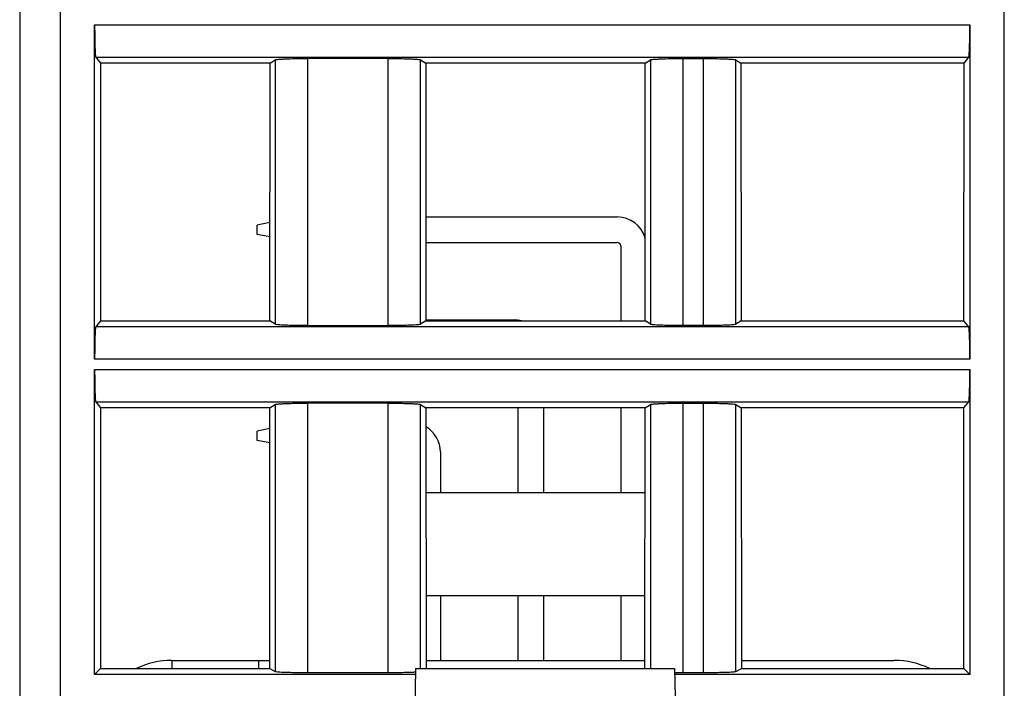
# Model space of a CAD drawing. Header units: millimetres. Extents: x 0 to 594, y 0 to 420.
# Tile 159 of 236: x 258 to 282, y 299 to 315. Entities that reach past the tile are written whole.
import ezdxf

# ---------------------------------------------------------------- set-up
doc = ezdxf.new("R2010")
doc.units = ezdxf.units.MM
doc.header["$LTSCALE"] = 32.67
doc.layers.get('0').update_dxf_attribs({"linetype": 'CONTINUOUS'})

msp = doc.modelspace()

# ---------------------------------------------------------------- linework, layer by layer
at = {"color": 7, "linetype": 'CONTINUOUS'}
for p, q in [((257.64479, 366.83035), (257.64479, 290.33035)), ((259.49464, 306.95536), (259.49464, 315.20533)), ((281.09495, 315.20533), (281.09495, 306.95536)), ((259.52135, 314.40609), (259.63773, 314.26059)), ((259.63773, 314.26059), (259.63967, 307.90253)), ((263.82394, 314.26059), (259.63773, 314.26059)), ((263.82006, 307.90253), (263.82394, 314.26059)), ((263.82394, 314.26059), (263.95355, 314.34152)), ((266.73798, 314.37401), (264.75158, 314.37401)), ((267.53604, 314.34152), (267.66565, 314.26059)), ((267.66565, 314.26059), (267.66953, 307.90253)), ((273.08394, 314.26059), (267.66565, 314.26059)), ((273.08006, 307.90253), (273.08394, 314.26059)), ((273.08394, 314.26059), (273.21355, 314.34152)), ((274.0116, 314.37401), (274.51799, 314.37401)), ((275.31604, 314.34152), (275.44565, 314.26059)), ((275.44565, 314.26059), (275.44953, 307.90253)), ((280.95186, 314.26059), (275.44565, 314.26059)), ((280.94992, 307.90253), (280.95186, 314.26059)), ((280.95186, 314.26059), (281.06824, 314.40609)), ((263.82154, 310.32888), (263.50389, 310.26535)), ((267.66796, 310.46535), (272.39389, 310.46535)), ((263.50389, 310.03535), (263.50389, 310.26535)), ((263.82132, 309.97186), (263.50389, 310.03535)), ((267.66835, 309.83535), (272.39389, 309.83535)), ((272.47889, 309.75035), (272.47889, 307.90253)), ((259.63967, 307.90253), (259.52135, 307.7546)), ((259.63967, 307.90253), (263.82006, 307.90253)), ((263.95355, 307.81918), (263.82006, 307.90253)), ((267.66953, 307.90253), (267.53604, 307.81918)), ((267.66953, 307.92535), (269.85389, 307.92535)), ((267.66953, 307.90253), (273.08006, 307.90253)), ((273.21355, 307.81918), (273.08006, 307.90253)), ((275.44953, 307.90253), (275.31604, 307.81918)), ((275.44953, 307.90253), (280.94992, 307.90253)), ((281.06824, 307.7546), (280.94992, 307.90253)), ((264.75161, 307.78669), (266.73801, 307.78669)), ((274.51799, 307.78669), (274.0116, 307.78669)), ((259.49464, 299.18019), (259.49464, 306.70533)), ((281.09495, 306.70533), (281.09495, 299.18019)), ((259.52135, 305.90609), (259.64032, 305.75735)), ((259.64032, 305.75735), (259.64228, 299.32783)), ((263.81875, 305.75735), (259.64032, 305.75735)), ((263.81483, 299.32783), (263.81875, 305.75735)), ((263.81875, 305.75735), (263.95355, 305.84152)), ((266.73798, 305.87401), (264.75158, 305.87401)), ((267.53604, 305.84152), (267.67084, 305.75735)), ((267.67084, 305.75735), (267.67476, 299.32783)), ((273.07875, 305.75735), (267.67084, 305.75735)), ((269.93889, 305.75735), (269.93889, 303.67035)), ((270.56889, 305.75735), (270.56889, 303.67035)), ((272.47889, 305.75735), (272.47889, 303.67035)), ((273.07483, 299.32783), (273.07875, 305.75735)), ((273.07875, 305.75735), (273.21355, 305.84152)), ((274.0116, 305.87401), (274.51799, 305.87401)), ((275.31604, 305.84152), (275.45084, 305.75735)), ((275.45084, 305.75735), (275.45476, 299.32783)), ((280.94927, 305.75735), (275.45084, 305.75735)), ((280.94731, 299.32783), (280.94927, 305.75735)), ((280.94927, 305.75735), (281.06824, 305.90609)), ((263.81844, 305.24826), (263.50389, 305.18535)), ((263.50389, 304.95535), (263.50389, 305.18535)), ((263.81822, 304.89248), (263.50389, 304.95535)), ((268.02889, 304.67035), (268.02889, 303.67035)), ((267.67211, 303.67035), (273.07748, 303.67035)), ((267.67366, 301.13035), (273.07593, 301.13035)), ((268.02889, 301.13035), (268.02889, 299.53035)), ((269.93889, 301.13035), (269.93889, 299.53035)), ((270.56889, 301.13035), (270.56889, 299.53035)), ((272.47889, 301.13035), (272.47889, 299.53035)), ((261.39562, 299.53035), (263.81495, 299.53035)), ((267.67464, 299.53035), (273.07495, 299.53035)), ((275.45464, 299.53035), (279.23037, 299.53035)), ((259.49464, 299.18019), (259.64228, 299.32783)), ((267.41448, 299.18019), (259.49464, 299.18019)), ((259.64228, 299.32783), (263.81483, 299.32783)), ((263.81483, 299.32783), (263.95355, 299.25856)), ((264.7516, 299.23257), (266.73799, 299.23257)), ((267.41711, 299.33035), (267.36299, 296.23035)), ((267.41711, 299.33035), (273.80888, 299.33035)), ((273.80888, 299.33035), (273.86299, 296.23035)), ((281.09495, 299.18019), (273.8115, 299.18019)), ((274.0116, 299.23257), (274.51799, 299.23257)), ((275.31604, 299.25856), (275.45476, 299.32783)), ((275.45476, 299.32783), (280.94731, 299.32783)), ((280.94731, 299.32783), (281.09495, 299.18019))]:
    msp.add_line(p, q, dxfattribs=at)
at = {"color": 9, "linetype": 'CONTINUOUS'}
for p, q in [((258.64479, 366.83035), (258.64479, 289.33035)), ((281.94479, 289.33035), (281.94479, 366.83035)), ((259.49464, 315.20533), (281.09495, 315.20533)), ((259.52135, 314.40609), (281.06824, 314.40609)), ((263.95355, 314.34152), (263.95355, 307.81918)), ((264.7516, 314.37401), (264.7516, 307.78669)), ((266.73799, 307.78669), (266.73799, 314.37401)), ((267.53604, 307.81918), (267.53604, 314.34152)), ((273.21355, 314.34152), (273.21355, 307.81918)), ((274.0116, 314.37401), (274.0116, 307.78669)), ((274.51799, 307.78669), (274.51799, 314.37401)), ((275.31604, 307.81918), (275.31604, 314.34152)), ((281.06824, 307.7546), (259.52135, 307.7546)), ((281.09495, 306.95536), (259.49464, 306.95536)), ((259.49464, 306.70533), (281.09495, 306.70533)), ((259.52135, 305.90609), (281.06824, 305.90609)), ((263.95355, 305.84152), (263.95355, 299.25856)), ((264.7516, 305.87401), (264.7516, 299.23257)), ((266.73799, 299.23257), (266.73799, 305.87401)), ((267.53604, 299.33035), (267.53604, 305.84152)), ((273.21355, 305.84152), (273.21355, 299.33035)), ((274.0116, 305.87401), (274.0116, 299.23257)), ((274.51799, 299.23257), (274.51799, 305.87401)), ((275.31604, 299.25856), (275.31604, 305.84152)), ((261.39562, 299.53035), (261.39562, 299.32783)), ((263.54571, 299.32783), (263.54571, 299.53035))]:
    msp.add_line(p, q, dxfattribs=at)
at = {"color": 7, "linetype": 'CONTINUOUS'}
for centre, radius, start, end in [((272.39389, 309.75035), 0.715, 15.706306, 90), ((272.39389, 309.75035), 0.085, 0, 90), ((269.85389, 307.21035), 0.715, 75.772547, 90), ((267.31389, 304.67035), 0.715, 0, 60.024643), ((261.39562, 297.53035), 2, 90, 115.99163), ((279.23037, 297.53035), 2, 64.069139, 90), ((274.00825, 321.15809), 21.92552, 269.483331, 269.832641), ((274.01163, 321.9372), 22.70463, 269.829861, 269.999922)]:
    msp.add_arc(centre, radius, start, end, dxfattribs=at)
for points, knots in [([(259.49464, 315.20533), (259.49464, 315.15475), (259.49529, 314.97033), (259.49792, 314.78589), (259.50239, 314.65212)], [0, 0, 0, 0, 0.27428543, 1, 1, 1, 1]), ([(281.0872, 314.65212), (281.08853, 314.692), (281.09343, 314.87637), (281.09495, 315.06081), (281.09495, 315.20533)], [0, 0, 0, 0, 0.21636758, 1, 1, 1, 1]), ([(259.50239, 314.65212), (259.5035, 314.61892), (259.50569, 314.5603), (259.51024, 314.48552), (259.51388, 314.43856), (259.51812, 314.41546), (259.5198, 314.40803), (259.52135, 314.40609)], [0, 0, 0, 0, 0.40314574, 0.7108781, 0.91163008, 0.96987308, 1, 1, 1, 1]), ([(281.06824, 314.40609), (281.06979, 314.40803), (281.07147, 314.41546), (281.0757, 314.43856), (281.07935, 314.48552), (281.0839, 314.5603), (281.08609, 314.61892), (281.0872, 314.65212)], [0, 0, 0, 0, 0.03012692, 0.08836991, 0.28912189, 0.59685425, 1, 1, 1, 1]), ([(263.95355, 314.34152), (263.96069, 314.34597), (263.98734, 314.34896), (264.03752, 314.35572), (264.11408, 314.36028), (264.1728, 314.36327), (264.20599, 314.36462)], [0, 0, 0, 0, 0.09942633, 0.30382068, 0.60760815, 1, 1, 1, 1]), ([(264.20599, 314.36462), (264.24553, 314.36623), (264.42734, 314.37215), (264.60926, 314.37401), (264.75158, 314.37401)], [0, 0, 0, 0, 0.21756521, 1, 1, 1, 1]), ([(266.73798, 314.37401), (266.78772, 314.37401), (266.96961, 314.37322), (267.15153, 314.37), (267.28359, 314.36462)], [0, 0, 0, 0, 0.27341699, 1, 1, 1, 1]), ([(267.28359, 314.36462), (267.31679, 314.36327), (267.37552, 314.36028), (267.45208, 314.35572), (267.50226, 314.34896), (267.5289, 314.34597), (267.53604, 314.34151)], [0, 0, 0, 0, 0.39241274, 0.69620943, 0.90058912, 1, 1, 1, 1]), ([(273.21355, 314.34152), (273.22069, 314.34597), (273.24734, 314.34896), (273.29752, 314.35572), (273.37408, 314.36028), (273.4328, 314.36327), (273.46599, 314.36462)], [0, 0, 0, 0, 0.09942633, 0.30382068, 0.60760815, 1, 1, 1, 1]), ([(273.46599, 314.36462), (273.50553, 314.36623), (273.68734, 314.37215), (273.86926, 314.37401), (274.01158, 314.37401)], [0, 0, 0, 0, 0.21756521, 1, 1, 1, 1]), ([(274.51798, 314.37401), (274.56772, 314.37401), (274.74961, 314.37322), (274.93153, 314.37), (275.06359, 314.36462)], [0, 0, 0, 0, 0.27341699, 1, 1, 1, 1]), ([(275.06359, 314.36462), (275.09679, 314.36327), (275.15552, 314.36028), (275.23208, 314.35572), (275.28226, 314.34896), (275.3089, 314.34597), (275.31604, 314.34151)], [0, 0, 0, 0, 0.39241274, 0.69620943, 0.90058912, 1, 1, 1, 1]), ([(259.52135, 307.7546), (259.5198, 307.75266), (259.51812, 307.74523), (259.51388, 307.72213), (259.51024, 307.67517), (259.50569, 307.60039), (259.5035, 307.54178), (259.50239, 307.50857)], [0, 0, 0, 0, 0.03012692, 0.08836991, 0.28912189, 0.59685425, 1, 1, 1, 1]), ([(264.206, 307.79607), (264.1728, 307.79742), (264.11407, 307.80041), (264.03751, 307.80498), (263.98733, 307.81174), (263.96069, 307.81472), (263.95355, 307.81918)], [0, 0, 0, 0, 0.39241264, 0.69620929, 0.90058904, 1, 1, 1, 1]), ([(264.75161, 307.78669), (264.70187, 307.78669), (264.51997, 307.78748), (264.33806, 307.79069), (264.206, 307.79607)], [0, 0, 0, 0, 0.27341699, 1, 1, 1, 1]), ([(267.2836, 307.79607), (267.24405, 307.79446), (267.06225, 307.78854), (266.88033, 307.78669), (266.73801, 307.78669)], [0, 0, 0, 0, 0.21756522, 1, 1, 1, 1]), ([(267.53604, 307.81918), (267.5289, 307.81472), (267.50225, 307.81174), (267.45207, 307.80497), (267.37551, 307.80041), (267.31679, 307.79742), (267.2836, 307.79607)], [0, 0, 0, 0, 0.0994263, 0.30382062, 0.60760811, 1, 1, 1, 1]), ([(273.466, 307.79607), (273.4328, 307.79742), (273.37407, 307.80041), (273.29751, 307.80498), (273.24733, 307.81174), (273.22069, 307.81472), (273.21355, 307.81918)], [0, 0, 0, 0, 0.39241264, 0.69620929, 0.90058904, 1, 1, 1, 1]), ([(274.01161, 307.78669), (273.96187, 307.78669), (273.77997, 307.78748), (273.59806, 307.79069), (273.466, 307.79607)], [0, 0, 0, 0, 0.27341699, 1, 1, 1, 1]), ([(275.0636, 307.79607), (275.02405, 307.79446), (274.84225, 307.78854), (274.66033, 307.78669), (274.51801, 307.78669)], [0, 0, 0, 0, 0.21756522, 1, 1, 1, 1]), ([(275.31604, 307.81918), (275.3089, 307.81472), (275.28225, 307.81174), (275.23207, 307.80497), (275.15551, 307.80041), (275.09679, 307.79742), (275.0636, 307.79607)], [0, 0, 0, 0, 0.0994263, 0.30382062, 0.60760811, 1, 1, 1, 1]), ([(281.0872, 307.50857), (281.08609, 307.54178), (281.0839, 307.60039), (281.07935, 307.67517), (281.0757, 307.72213), (281.07147, 307.74523), (281.06979, 307.75266), (281.06824, 307.7546)], [0, 0, 0, 0, 0.40314574, 0.7108781, 0.91163008, 0.96987308, 1, 1, 1, 1]), ([(259.50239, 307.50857), (259.50106, 307.46869), (259.49616, 307.28433), (259.49464, 307.09988), (259.49464, 306.95536)], [0, 0, 0, 0, 0.21636758, 1, 1, 1, 1]), ([(281.09495, 306.95536), (281.09495, 307.00595), (281.0943, 307.19037), (281.09167, 307.37481), (281.0872, 307.50857)], [0, 0, 0, 0, 0.27428543, 1, 1, 1, 1]), ([(259.49464, 306.70533), (259.49464, 306.65475), (259.49529, 306.47033), (259.49792, 306.28589), (259.50239, 306.15212)], [0, 0, 0, 0, 0.27428543, 1, 1, 1, 1]), ([(281.0872, 306.15212), (281.08853, 306.192), (281.09343, 306.37637), (281.09495, 306.56081), (281.09495, 306.70533)], [0, 0, 0, 0, 0.21636758, 1, 1, 1, 1]), ([(259.50239, 306.15212), (259.5035, 306.11892), (259.50569, 306.0603), (259.51024, 305.98552), (259.51388, 305.93856), (259.51812, 305.91546), (259.5198, 305.90803), (259.52135, 305.90609)], [0, 0, 0, 0, 0.40314574, 0.7108781, 0.91163008, 0.96987308, 1, 1, 1, 1]), ([(281.06824, 305.90609), (281.06979, 305.90803), (281.07147, 305.91546), (281.0757, 305.93856), (281.07935, 305.98552), (281.0839, 306.0603), (281.08609, 306.11892), (281.0872, 306.15212)], [0, 0, 0, 0, 0.03012692, 0.08836991, 0.28912189, 0.59685425, 1, 1, 1, 1]), ([(263.95355, 305.84152), (263.96069, 305.84597), (263.98734, 305.84896), (264.03752, 305.85572), (264.11408, 305.86028), (264.1728, 305.86327), (264.20599, 305.86462)], [0, 0, 0, 0, 0.09942633, 0.30382068, 0.60760815, 1, 1, 1, 1]), ([(264.20599, 305.86462), (264.24553, 305.86623), (264.42734, 305.87215), (264.60926, 305.87401), (264.75158, 305.87401)], [0, 0, 0, 0, 0.21756521, 1, 1, 1, 1]), ([(266.73798, 305.87401), (266.78772, 305.87401), (266.96961, 305.87322), (267.15153, 305.87), (267.28359, 305.86462)], [0, 0, 0, 0, 0.27341699, 1, 1, 1, 1]), ([(267.28359, 305.86462), (267.31679, 305.86327), (267.37552, 305.86028), (267.45208, 305.85572), (267.50226, 305.84896), (267.5289, 305.84597), (267.53604, 305.84151)], [0, 0, 0, 0, 0.39241274, 0.69620943, 0.90058912, 1, 1, 1, 1]), ([(273.21355, 305.84152), (273.22069, 305.84597), (273.24734, 305.84896), (273.29752, 305.85572), (273.37408, 305.86028), (273.4328, 305.86327), (273.46599, 305.86462)], [0, 0, 0, 0, 0.09942633, 0.30382068, 0.60760815, 1, 1, 1, 1]), ([(273.46599, 305.86462), (273.50553, 305.86623), (273.68734, 305.87215), (273.86926, 305.87401), (274.01158, 305.87401)], [0, 0, 0, 0, 0.21756521, 1, 1, 1, 1]), ([(274.51798, 305.87401), (274.56772, 305.87401), (274.74961, 305.87322), (274.93153, 305.87), (275.06359, 305.86462)], [0, 0, 0, 0, 0.27341699, 1, 1, 1, 1]), ([(275.06359, 305.86462), (275.09679, 305.86327), (275.15552, 305.86028), (275.23208, 305.85572), (275.28226, 305.84896), (275.3089, 305.84597), (275.31604, 305.84151)], [0, 0, 0, 0, 0.39241274, 0.69620943, 0.90058912, 1, 1, 1, 1]), ([(263.95355, 299.25856), (263.96099, 299.25484), (263.98726, 299.25272), (264.03764, 299.24712), (264.11405, 299.24357), (264.17281, 299.24115), (264.206, 299.24007)], [0, 0, 0, 0, 0.09838555, 0.30267234, 0.60689597, 1, 1, 1, 1]), ([(264.206, 299.24007), (264.24556, 299.23879), (264.42738, 299.23405), (264.60929, 299.23257), (264.7516, 299.23257)], [0, 0, 0, 0, 0.21756947, 1, 1, 1, 1]), ([(266.73799, 299.23257), (266.78772, 299.23257), (266.9696, 299.2332), (267.1515, 299.23577), (267.28359, 299.24007)], [0, 0, 0, 0, 0.27340487, 1, 1, 1, 1]), ([(267.28359, 299.24007), (267.29587, 299.24047), (267.33999, 299.24201), (267.38409, 299.2439), (267.41589, 299.24567)], [0, 0, 0, 0, 0.27850652, 1, 1, 1, 1]), ([(274.51799, 299.23257), (274.56772, 299.23257), (274.7496, 299.2332), (274.9315, 299.23577), (275.06359, 299.24007)], [0, 0, 0, 0, 0.27340487, 1, 1, 1, 1]), ([(275.06359, 299.24007), (275.09678, 299.24115), (275.15554, 299.24357), (275.23195, 299.24712), (275.28233, 299.25272), (275.3086, 299.25484), (275.31604, 299.25856)], [0, 0, 0, 0, 0.39310402, 0.69732765, 0.90161445, 1, 1, 1, 1])]:
    msp.add_open_spline(points, degree=3, knots=knots, dxfattribs=at)

doc.saveas('drawing.dxf')
